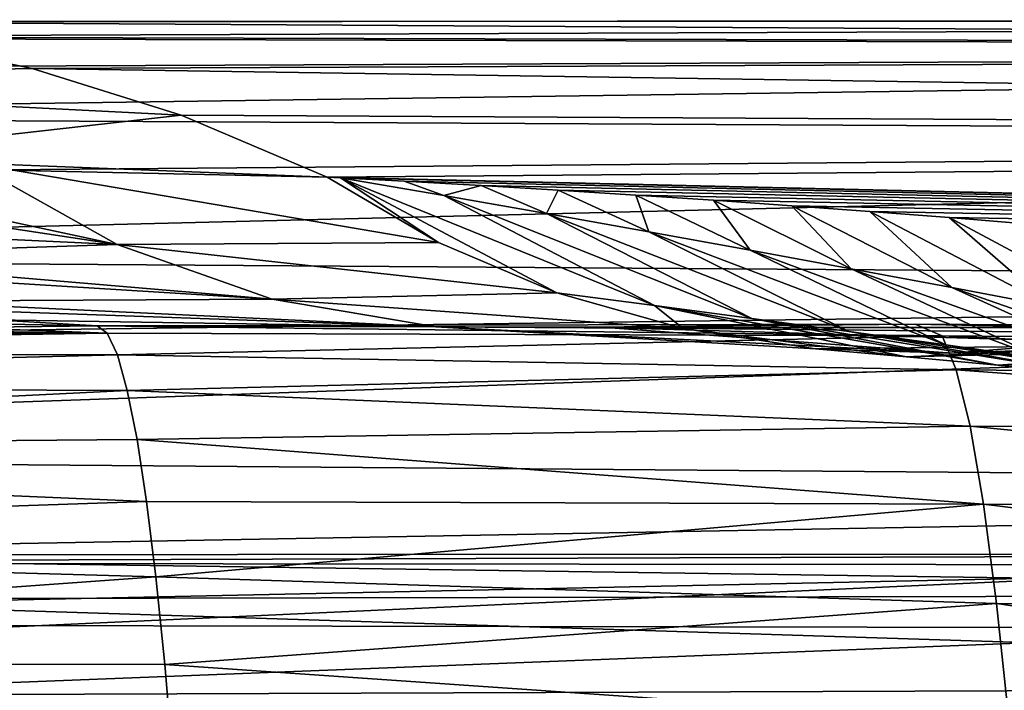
# Model space of a CAD drawing. Header units: metres. Extents: x -35 to 77, y -25 to 25.
# Tile 86 of 256: x 10.74 to 14.9, y 9.66 to 12.5. Entities that reach past the tile are written whole.
import ezdxf

# ---------------------------------------------------------------- set-up
doc = ezdxf.new("R2010")
doc.units = ezdxf.units.M
doc.layers.add('solid_500435', color=7, linetype='CONTINUOUS')

msp = doc.modelspace()

# ---------------------------------------------------------------- linework, layer by layer
at = {"layer": 'solid_500435'}
for points in [[(28.284271, 12.5, 28.284271), (8.863319, 12.491334, 9.521457), (8.219748, 12.424088, 10.165029)], [(27.025404, 12.372294, 29.543139), (28.284271, 12.5, 28.284271), (8.219748, 12.424088, 10.165029)], [(28.284271, 12.5, 28.284271), (9.508646, 12.491996, 8.87613), (8.863319, 12.491334, 9.521457)], [(28.284271, 12.5, 28.284271), (29.543139, 12.372294, 27.025404), (9.508646, 12.491996, 8.87613)], [(29.543139, 12.372294, 27.025404), (10.152286, 12.426069, 8.23249), (9.508646, 12.491996, 8.87613)], [(27.025404, 12.372294, 29.543139), (8.219748, 12.424088, 10.165029), (7.58136, 12.290613, 10.803416)], [(10.152286, 12.426069, 8.23249), (10.79081, 12.293905, 7.593967), (8.434358, 12.247578, 5.856761)], [(29.543139, 12.372294, 27.025404), (10.79081, 12.293905, 7.593967), (10.152286, 12.426069, 8.23249)], [(27.025404, 12.372294, 29.543139), (7.58136, 12.290613, 10.803416), (6.95156, 12.091624, 11.433216)], [(25.794411, 11.993353, 30.774132), (27.025404, 12.372294, 29.543139), (6.95156, 12.091624, 11.433216)], [(29.543139, 12.372294, 27.025404), (30.774132, 11.993353, 25.794411), (10.79081, 12.293905, 7.593967)], [(10.79081, 12.293905, 7.593967), (11.420814, 12.096209, 6.963966), (8.434358, 12.247578, 5.856761)], [(30.774132, 11.993353, 25.794411), (11.420814, 12.096209, 6.963966), (10.79081, 12.293905, 7.593967)], [(11.420814, 12.096209, 6.963966), (9.573668, 11.887383, 4.681944), (8.434358, 12.247578, 5.856761)], [(25.794411, 11.993353, 30.774132), (6.95156, 12.091624, 11.433216), (6.333705, 11.828181, 12.051071)], [(11.420814, 12.096209, 6.963966), (12.038939, 11.834033, 6.345845), (9.573668, 11.887383, 4.681944)], [(30.774132, 11.993353, 25.794411), (12.038939, 11.834033, 6.345845), (11.420814, 12.096209, 6.963966)], [(25.794411, 11.993353, 30.774132), (6.333705, 11.828181, 12.051071), (5.731089, 11.501687, 12.653687)], [(24.613493, 11.370881, 31.95505), (25.794411, 11.993353, 30.774132), (5.731089, 11.501687, 12.653687)], [(30.774132, 11.993353, 25.794411), (31.95505, 11.370881, 24.613493), (12.038939, 11.834033, 6.345845)], [(11.14991, 11.549008, 4.165279), (9.029412, 11.871131, 4.348168), (9.573668, 11.887383, 4.681944)], [(11.14991, 11.549008, 4.165279), (9.403817, 11.630186, 3.5217), (9.029412, 11.871131, 4.348168)], [(12.038939, 11.834033, 6.345845), (10.535171, 11.892798, 5.304711), (9.573668, 11.887383, 4.681944)], [(11.14991, 11.549008, 4.165279), (9.573668, 11.887383, 4.681944), (10.535171, 11.892798, 5.304711)], [(12.509828, 11.557896, 5.522444), (10.535171, 11.892798, 5.304711), (12.038939, 11.834033, 6.345845)], [(11.14991, 11.549008, 4.165279), (10.535171, 11.892798, 5.304711), (12.509828, 11.557896, 5.522444)], [(12.094448, 11.831163, 6.389437), (12.038939, 11.834033, 6.345845), (31.95505, 11.370881, 24.613493)], [(12.509828, 11.557896, 5.522444), (12.038939, 11.834033, 6.345845), (12.094448, 11.831163, 6.389437)], [(12.363529, 11.81682, 6.599371), (12.094448, 11.831163, 6.389437), (31.95505, 11.370881, 24.613493)], [(12.531596, 11.755915, 6.512336), (12.094448, 11.831163, 6.389437), (12.363529, 11.81682, 6.599371)], [(13.009874, 11.34444, 4.697705), (12.094448, 11.831163, 6.389437), (13.422337, 11.290827, 4.82164)], [(12.531596, 11.755915, 6.512336), (13.422337, 11.290827, 4.82164), (12.094448, 11.831163, 6.389437)], [(12.509828, 11.557896, 5.522444), (12.094448, 11.831163, 6.389437), (13.009874, 11.34444, 4.697705)], [(12.689228, 11.79849, 6.850453), (12.363529, 11.81682, 6.599371), (31.95505, 11.370881, 24.613493)], [(12.531596, 11.755915, 6.512336), (12.363529, 11.81682, 6.599371), (12.689228, 11.79849, 6.850453)], [(12.531596, 11.755915, 6.512336), (12.689228, 11.79849, 6.850453), (12.966247, 11.679575, 6.627985)], [(13.016025, 11.779007, 7.099099), (12.689228, 11.79849, 6.850453), (31.95505, 11.370881, 24.613493)], [(12.966247, 11.679575, 6.627985), (12.689228, 11.79849, 6.850453), (13.016025, 11.779007, 7.099099)], [(12.531596, 11.755915, 6.512336), (13.83409, 11.236241, 4.940051), (13.422337, 11.290827, 4.82164)], [(12.531596, 11.755915, 6.512336), (12.966247, 11.679575, 6.627985), (13.83409, 11.236241, 4.940051)], [(12.966247, 11.679575, 6.627985), (13.016025, 11.779007, 7.099099), (13.398403, 11.602477, 6.736786)], [(13.34391, 11.758336, 7.34532), (13.016025, 11.779007, 7.099099), (31.95505, 11.370881, 24.613493)], [(13.398403, 11.602477, 6.736786), (13.016025, 11.779007, 7.099099), (13.34391, 11.758336, 7.34532)], [(13.672874, 11.736439, 7.589127), (13.34391, 11.758336, 7.34532), (31.95505, 11.370881, 24.613493)], [(13.828043, 11.524668, 6.839231), (13.34391, 11.758336, 7.34532), (13.672874, 11.736439, 7.589127)], [(13.398403, 11.602477, 6.736786), (13.34391, 11.758336, 7.34532), (13.828043, 11.524668, 6.839231)], [(14.002905, 11.713278, 7.830529), (13.672874, 11.736439, 7.589127), (31.95505, 11.370881, 24.613493)], [(14.255146, 11.446194, 6.935808), (13.672874, 11.736439, 7.589127), (14.002905, 11.713278, 7.830529)], [(13.828043, 11.524668, 6.839231), (13.672874, 11.736439, 7.589127), (14.255146, 11.446194, 6.935808)], [(14.333991, 11.688812, 8.06954), (14.002905, 11.713278, 7.830529), (31.95505, 11.370881, 24.613493)], [(14.679743, 11.367078, 7.026926), (14.002905, 11.713278, 7.830529), (14.333991, 11.688812, 8.06954)], [(14.255146, 11.446194, 6.935808), (14.002905, 11.713278, 7.830529), (14.679743, 11.367078, 7.026926)], [(12.966247, 11.679575, 6.627985), (14.245008, 11.180724, 5.053343), (13.83409, 11.236241, 4.940051)], [(12.966247, 11.679575, 6.627985), (13.398403, 11.602477, 6.736786), (14.245008, 11.180724, 5.053343)], [(14.669457, 11.662643, 8.308208), (14.333991, 11.688812, 8.06954), (31.95505, 11.370881, 24.613493)], [(15.101937, 11.287316, 7.112889), (14.333991, 11.688812, 8.06954), (14.669457, 11.662643, 8.308208)], [(14.679743, 11.367078, 7.026926), (14.333991, 11.688812, 8.06954), (15.101937, 11.287316, 7.112889)], [(15.0104, 11.634592, 8.547231), (14.669457, 11.662643, 8.308208), (31.95505, 11.370881, 24.613493)], [(15.521838, 11.206902, 7.193993), (14.669457, 11.662643, 8.308208), (15.0104, 11.634592, 8.547231)], [(15.101937, 11.287316, 7.112889), (14.669457, 11.662643, 8.308208), (15.521838, 11.206902, 7.193993)], [(11.14991, 11.549008, 4.165279), (9.663564, 11.499221, 2.966917), (9.403817, 11.630186, 3.5217)], [(13.398403, 11.602477, 6.736786), (14.654963, 11.124319, 5.161921), (14.245008, 11.180724, 5.053343)], [(13.398403, 11.602477, 6.736786), (13.828043, 11.524668, 6.839231), (14.654963, 11.124319, 5.161921)], [(11.14991, 11.549008, 4.165279), (11.805462, 11.318031, 3.020159), (9.663564, 11.499221, 2.966917)], [(11.14991, 11.549008, 4.165279), (12.509828, 11.557896, 5.522444), (13.009874, 11.34444, 4.697705)], [(11.14991, 11.549008, 4.165279), (13.009874, 11.34444, 4.697705), (11.805462, 11.318031, 3.020159)], [(24.613493, 11.370881, 31.95505), (5.731089, 11.501687, 12.653687), (5.146922, 11.113884, 13.237854)], [(11.805462, 11.318031, 3.020159), (9.796472, 11.442623, 2.688385), (9.663564, 11.499221, 2.966917)], [(13.828043, 11.524668, 6.839231), (15.063831, 11.067068, 5.266188), (14.654963, 11.124319, 5.161921)], [(13.828043, 11.524668, 6.839231), (14.255146, 11.446194, 6.935808), (15.063831, 11.067068, 5.266188)], [(11.805462, 11.318031, 3.020159), (10.205306, 11.30911, 1.852446), (9.796472, 11.442623, 2.688385)], [(14.255146, 11.446194, 6.935808), (15.471525, 11.008999, 5.366505), (15.063831, 11.067068, 5.266188)], [(14.255146, 11.446194, 6.935808), (14.679743, 11.367078, 7.026926), (15.471525, 11.008999, 5.366505)], [(24.613493, 11.370881, 31.95505), (5.146922, 11.113884, 13.237854), (4.584321, 10.666838, 13.800456)], [(23.50502, 10.515053, 33.063522), (24.613493, 11.370881, 31.95505), (4.584321, 10.666838, 13.800456)], [(11.805462, 11.318031, 3.020159), (13.009874, 11.34444, 4.697705), (13.544545, 11.193277, 3.863795)], [(13.544545, 11.193277, 3.863795), (13.009874, 11.34444, 4.697705), (13.422337, 11.290827, 4.82164)], [(14.679743, 11.367078, 7.026926), (15.878037, 10.950111, 5.463146), (15.471525, 11.008999, 5.366505)], [(14.679743, 11.367078, 7.026926), (15.101937, 11.287316, 7.112889), (15.878037, 10.950111, 5.463146)], [(11.805462, 11.318031, 3.020159), (12.497752, 11.200843, 1.879331), (10.205306, 11.30911, 1.852446)], [(12.497752, 11.200843, 1.879331), (10.344018, 11.276856, 1.575558), (10.205306, 11.30911, 1.852446)], [(11.805462, 11.318031, 3.020159), (13.544545, 11.193277, 3.863795), (12.497752, 11.200843, 1.879331)], [(13.422337, 11.290827, 4.82164), (14.874352, 11.039311, 3.282435), (14.488595, 11.074439, 3.161302)], [(13.422337, 11.290827, 4.82164), (13.83409, 11.236241, 4.940051), (14.874352, 11.039311, 3.282435)], [(13.544545, 11.193277, 3.863795), (13.422337, 11.290827, 4.82164), (14.488595, 11.074439, 3.161302)], [(12.497752, 11.200843, 1.879331), (10.628889, 11.229923, 1.016903), (10.344018, 11.276856, 1.575558)], [(10.628889, 11.229923, 1.016903), (11.065523, 11.204502, 0.188022), (10.224627, 11.220642, 0.742738)], [(10.224627, 11.220642, 0.742738), (11.065523, 11.204502, 0.188022), (10.479834, 11.198563, 0.059932)], [(10.479834, 11.198563, 0.059932), (11.065523, 11.204502, 0.188022), (11.108593, 11.173555, -0.681037)], [(12.497752, 11.200843, 1.879331), (11.065523, 11.204502, 0.188022), (10.628889, 11.229923, 1.016903)], [(11.065523, 11.204502, 0.188022), (14.524554, 11.21193, 0.118616), (14.638998, 11.163287, -0.97627)], [(13.141451, 11.199481, 0.729948), (14.524554, 11.21193, 0.118616), (11.065523, 11.204502, 0.188022)], [(11.108593, 11.173555, -0.681037), (11.065523, 11.204502, 0.188022), (14.638998, 11.163287, -0.97627)], [(12.497752, 11.200843, 1.879331), (13.141451, 11.199481, 0.729948), (11.065523, 11.204502, 0.188022)], [(13.141451, 11.199481, 0.729948), (16.899967, 11.19621, 0.079907), (14.524554, 11.21193, 0.118616)], [(13.83409, 11.236241, 4.940051), (15.261068, 11.002968, 3.400466), (14.874352, 11.039311, 3.282435)], [(13.83409, 11.236241, 4.940051), (14.245008, 11.180724, 5.053343), (15.261068, 11.002968, 3.400466)], [(14.524554, 11.21193, 0.118616), (16.899967, 11.19621, 0.079907), (18.197048, 11.133426, -1.036539)], [(14.638998, 11.163287, -0.97627), (14.524554, 11.21193, 0.118616), (18.197048, 11.133426, -1.036539)], [(6.021226, 11.095566, -0.496243), (11.108593, 11.173555, -0.681037), (11.151282, 11.08196, -1.540786)], [(6.021226, 11.095566, -0.496243), (6.341744, 11.104551, -0.486789), (11.108593, 11.173555, -0.681037)], [(6.341744, 11.104551, -0.486789), (6.803266, 11.117439, -0.463015), (11.108593, 11.173555, -0.681037)], [(6.803266, 11.117439, -0.463015), (7.299961, 11.131028, -0.425909), (11.108593, 11.173555, -0.681037)], [(7.299961, 11.131028, -0.425909), (7.831543, 11.145035, -0.374112), (11.108593, 11.173555, -0.681037)], [(7.831543, 11.145035, -0.374112), (8.399961, 11.159226, -0.304063), (11.108593, 11.173555, -0.681037)], [(8.399961, 11.159226, -0.304063), (8.448204, 11.160377, -0.297594), (11.108593, 11.173555, -0.681037)], [(8.448204, 11.160377, -0.297594), (8.880749, 11.170276, -0.235554), (11.108593, 11.173555, -0.681037)], [(8.880749, 11.170276, -0.235554), (9.387178, 11.180831, -0.152656), (11.108593, 11.173555, -0.681037)], [(9.387178, 11.180831, -0.152656), (9.920461, 11.190466, -0.053774), (11.108593, 11.173555, -0.681037)], [(9.920461, 11.190466, -0.053774), (10.479834, 11.198563, 0.059932), (11.108593, 11.173555, -0.681037)], [(11.151282, 11.08196, -1.540786), (11.108593, 11.173555, -0.681037), (14.638998, 11.163287, -0.97627)], [(11.151282, 11.08196, -1.540786), (14.638998, 11.163287, -0.97627), (14.698556, 11.019142, -2.060939)], [(12.497752, 11.200843, 1.879331), (13.218028, 11.198367, 0.752684), (13.141451, 11.199481, 0.729948)], [(12.497752, 11.200843, 1.879331), (14.680511, 11.089795, 2.227622), (13.218028, 11.198367, 0.752684)], [(12.497752, 11.200843, 1.879331), (14.104031, 11.10832, 3.036767), (14.680511, 11.089795, 2.227622)], [(12.497752, 11.200843, 1.879331), (13.544545, 11.193277, 3.863795), (14.104031, 11.10832, 3.036767)], [(13.141451, 11.199481, 0.729948), (13.218028, 11.198367, 0.752684), (16.899967, 11.19621, 0.079907)], [(16.891436, 11.159782, 1.025752), (16.899967, 11.19621, 0.079907), (13.218028, 11.198367, 0.752684)], [(16.891436, 11.159782, 1.025752), (13.218028, 11.198367, 0.752684), (15.275796, 11.137024, 1.433208)], [(14.680511, 11.089795, 2.227622), (15.275796, 11.137024, 1.433208), (13.218028, 11.198367, 0.752684)], [(13.544545, 11.193277, 3.863795), (14.488595, 11.074439, 3.161302), (14.104031, 11.10832, 3.036767)], [(14.245008, 11.180724, 5.053343), (15.648513, 10.965436, 3.515693), (15.261068, 11.002968, 3.400466)], [(14.245008, 11.180724, 5.053343), (14.654963, 11.124319, 5.161921), (15.648513, 10.965436, 3.515693)], [(14.638998, 11.163287, -0.97627), (18.197048, 11.133426, -1.036539), (18.26235, 10.989527, -2.126598)], [(14.698556, 11.019142, -2.060939), (14.638998, 11.163287, -0.97627), (18.26235, 10.989527, -2.126598)], [(14.104031, 11.10832, 3.036767), (14.488595, 11.074439, 3.161302), (15.583074, 11.122745, 1.539506)], [(14.680511, 11.089795, 2.227622), (14.104031, 11.10832, 3.036767), (15.583074, 11.122745, 1.539506)], [(14.488595, 11.074439, 3.161302), (15.892092, 11.107179, 1.645957), (15.583074, 11.122745, 1.539506)], [(14.654963, 11.124319, 5.161921), (16.036453, 10.926746, 3.628417), (15.648513, 10.965436, 3.515693)], [(14.654963, 11.124319, 5.161921), (15.063831, 11.067068, 5.266188), (16.036453, 10.926746, 3.628417)], [(14.680511, 11.089795, 2.227622), (15.583074, 11.122745, 1.539506), (15.275796, 11.137024, 1.433208)], [(6.09121, 10.952591, -1.721255), (6.021226, 11.095566, -0.496243), (11.151282, 11.08196, -1.540786)], [(6.09121, 10.952591, -1.721255), (11.151282, 11.08196, -1.540786), (11.193328, 10.931709, -2.386124)], [(11.193328, 10.931709, -2.386124), (11.151282, 11.08196, -1.540786), (14.698556, 11.019142, -2.060939)], [(14.488595, 11.074439, 3.161302), (14.874352, 11.039311, 3.282435), (15.892092, 11.107179, 1.645957)], [(14.874352, 11.039311, 3.282435), (16.20286, 11.090325, 1.752547), (15.892092, 11.107179, 1.645957)], [(14.874352, 11.039311, 3.282435), (15.261068, 11.002968, 3.400466), (16.20286, 11.090325, 1.752547)], [(11.193328, 10.931709, -2.386124), (14.698556, 11.019142, -2.060939), (14.757223, 10.78115, -3.126732)], [(14.698556, 11.019142, -2.060939), (18.26235, 10.989527, -2.126598), (18.326714, 10.751978, -3.197643)], [(14.757223, 10.78115, -3.126732), (14.698556, 11.019142, -2.060939), (18.326714, 10.751978, -3.197643)], [(6.128134, 10.682059, -2.933454), (6.09121, 10.952591, -1.721255), (11.193328, 10.931709, -2.386124)], [(6.128134, 10.682059, -2.933454), (11.193328, 10.931709, -2.386124), (11.234485, 10.724845, -3.212268)], [(11.234485, 10.724845, -3.212268), (11.193328, 10.931709, -2.386124), (14.757223, 10.78115, -3.126732)], [(11.234485, 10.724845, -3.212268), (14.757223, 10.78115, -3.126732), (14.814455, 10.451143, -4.164021)], [(14.757223, 10.78115, -3.126732), (18.326714, 10.751978, -3.197643), (18.389555, 10.422619, -4.239983)], [(14.814455, 10.451143, -4.164021), (14.757223, 10.78115, -3.126732), (18.389555, 10.422619, -4.239983)], [(6.128134, 10.682059, -2.933454), (11.234485, 10.724845, -3.212268), (11.274719, 10.461968, -4.01867)], [(11.274719, 10.461968, -4.01867), (11.234485, 10.724845, -3.212268), (14.814455, 10.451143, -4.164021)], [(23.50502, 10.515053, 33.063522), (4.584321, 10.666838, 13.800456), (4.046282, 10.162931, 14.338494)], [(6.164084, 10.288333, -4.107833), (6.128134, 10.682059, -2.933454), (11.274719, 10.461968, -4.01867)], [(23.50502, 10.515053, 33.063522), (4.046282, 10.162931, 14.338494), (3.535675, 9.604852, 14.849102)], [(22.495705, 9.445934, 34.072838), (23.50502, 10.515053, 33.063522), (3.535675, 9.604852, 14.849102)], [(6.164084, 10.288333, -4.107833), (11.274719, 10.461968, -4.01867), (11.313908, 10.143347, -4.803013)], [(11.313908, 10.143347, -4.803013), (11.274719, 10.461968, -4.01867), (14.814455, 10.451143, -4.164021)], [(11.313908, 10.143347, -4.803013), (14.814455, 10.451143, -4.164021), (14.869708, 10.031186, -5.163308)], [(14.814455, 10.451143, -4.164021), (18.389555, 10.422619, -4.239983), (18.450291, 10.003522, -5.244059)], [(14.869708, 10.031186, -5.163308), (14.814455, 10.451143, -4.164021), (18.450291, 10.003522, -5.244059)], [(6.198589, 9.774988, -5.230158), (6.164084, 10.288333, -4.107833), (11.313908, 10.143347, -4.803013)], [(6.022724, 9.946062, 9.526537), (7.074677, 10.202089, 8.474584), (17.628304, 10.193192, 19.152342)], [(7.074677, 10.202089, 8.474584), (18.688953, 10.241296, 18.091692), (17.628304, 10.193192, 19.152342)], [(7.074677, 10.202089, 8.474584), (8.14181, 10.236838, 7.40745), (18.688953, 10.241296, 18.091692)], [(8.14181, 10.236838, 7.40745), (19.743202, 10.069853, 17.037443), (18.688953, 10.241296, 18.091692)], [(8.14181, 10.236838, 7.40745), (9.200981, 10.049555, 6.348279), (19.743202, 10.069853, 17.037443)], [(6.022724, 9.946062, 9.526537), (17.628304, 10.193192, 19.152342), (16.583988, 9.926571, 20.196657)], [(6.198589, 9.774988, -5.230158), (11.313908, 10.143347, -4.803013), (11.351687, 9.772151, -5.558276)], [(11.351687, 9.772151, -5.558276), (11.313908, 10.143347, -4.803013), (14.869708, 10.031186, -5.163308)], [(9.200981, 10.049555, 6.348279), (20.768448, 9.682538, 16.012197), (19.743202, 10.069853, 17.037443)], [(9.200981, 10.049555, 6.348279), (10.229214, 9.6443, 5.320046), (20.768448, 9.682538, 16.012197)], [(11.351687, 9.772151, -5.558276), (14.869708, 10.031186, -5.163308), (14.922486, 9.525353, -6.116243)], [(14.869708, 10.031186, -5.163308), (18.450291, 10.003522, -5.244059), (18.508385, 9.498771, -6.201481)], [(14.922486, 9.525353, -6.116243), (14.869708, 10.031186, -5.163308), (18.508385, 9.498771, -6.201481)], [(5.008769, 9.474309, 10.540491), (6.022724, 9.946062, 9.526537), (16.583988, 9.926571, 20.196657)], [(5.008769, 9.474309, 10.540491), (16.583988, 9.926571, 20.196657), (15.578397, 9.44715, 21.202248)], [(6.198589, 9.774988, -5.230158), (11.351687, 9.772151, -5.558276), (11.387714, 9.353135, -6.278001)], [(6.231207, 9.148996, -6.288004), (6.198589, 9.774988, -5.230158), (11.387714, 9.353135, -6.278001)], [(11.387714, 9.353135, -6.278001), (11.351687, 9.772151, -5.558276), (14.922486, 9.525353, -6.116243)], [(10.229214, 9.6443, 5.320046), (21.742712, 9.087654, 15.037931), (20.768448, 9.682538, 16.012197)]]:
    msp.add_3dface(points, dxfattribs=at)

doc.saveas('drawing.dxf')
